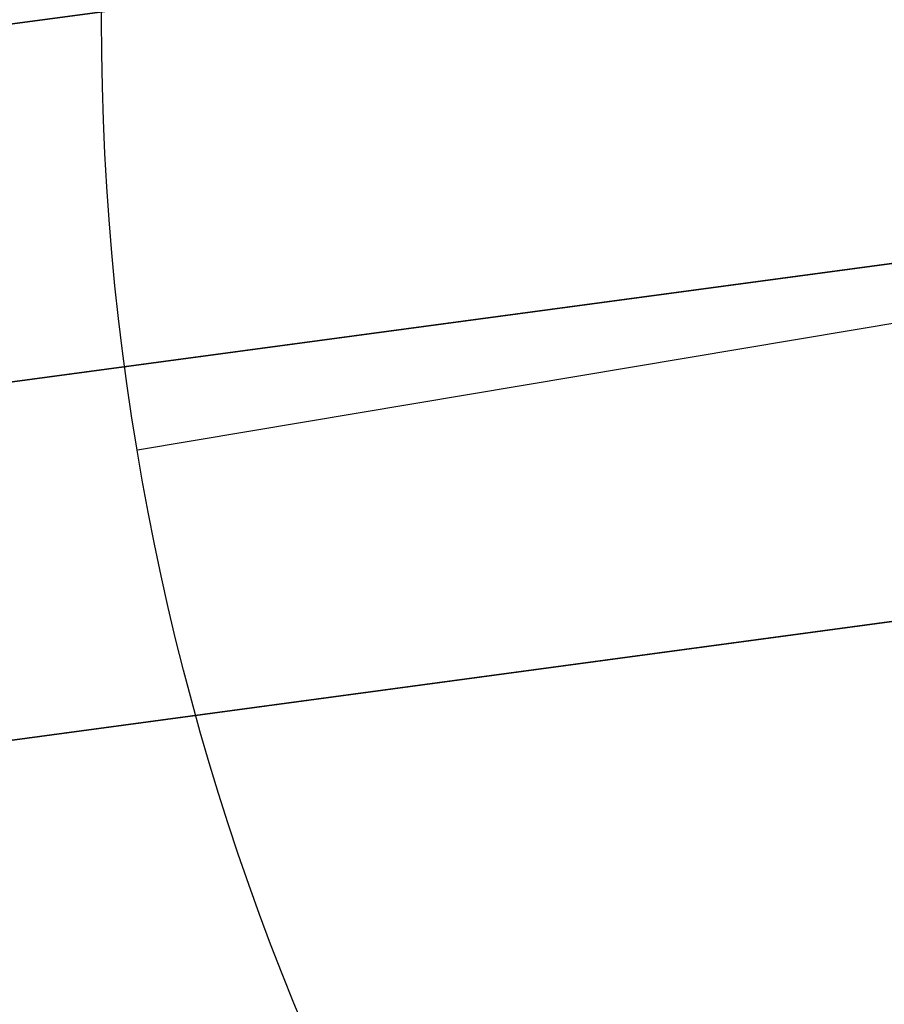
# Model space of a CAD drawing. Extents: x -3378 to 3007, y -425 to 173.
# Tile 64 of 256: x -2573.9 to -2570.24, y -330.16 to -326. Entities that reach past the tile are written whole.
import ezdxf

# ---------------------------------------------------------------- set-up
doc = ezdxf.new("R2010")
doc.units = 0
doc.layers.add('PREDEFINITO', color=7, linetype='CONTINUOUS')

msp = doc.modelspace()

# ---------------------------------------------------------------- linework, layer by layer
at = {"layer": 'PREDEFINITO'}
for p, q in [((-2577.4154, -328.0023, 1255), (-2547.6836, -324.0003, 1255)), ((-2577.4154, -328.0023, 3155), (-2547.6836, -324.0003, 3155)), ((-2562.7496, -324.5147, 2348.5415), (-2577.541, -326.5057, 2348.5415)), ((-2562.7496, -324.5147, 2572.0831), (-2577.541, -326.5057, 2572.0831)), ((-2562.7496, -324.5147, 2795.6246), (-2577.541, -326.5057, 2795.6246)), ((-2577.541, -326.5057, 2125), (-2562.7496, -324.5147, 2125)), ((-2577.541, -326.5057, 3019.1661), (-2562.7496, -324.5147, 3019.1661)), ((-2577.4154, -328.0023, 2123.5), (-2562.5495, -326.0013, 2123.5)), ((-2577.4154, -328.0023, 2126.5), (-2562.5495, -326.0013, 2126.5)), ((-2562.5495, -326.0013, 2347.0415), (-2577.4154, -328.0023, 2347.0415)), ((-2562.5495, -326.0013, 2350.0415), (-2577.4154, -328.0023, 2350.0415)), ((-2562.5495, -326.0013, 2570.5831), (-2577.4154, -328.0023, 2570.5831)), ((-2562.5495, -326.0013, 2573.5831), (-2577.4154, -328.0023, 2573.5831)), ((-2562.5495, -326.0013, 2797.1246), (-2577.4154, -328.0023, 2797.1246)), ((-2562.5495, -326.0013, 2794.1246), (-2577.4154, -328.0023, 2794.1246)), ((-2577.4154, -328.0023, 3020.6661), (-2562.5495, -326.0013, 3020.6661)), ((-2577.4154, -328.0023, 3017.6661), (-2562.5495, -326.0013, 3017.6661)), ((-2566.0182, -326.4682, 1255), (-2577.4154, -328.0023, 1255)), ((-2566.0182, -326.4682, 3155), (-2577.4154, -328.0023, 3155)), ((-2573.3982, -327.8195, 3171), (-2566.0014, -326.5798, 3171)), ((-2573.3982, -327.8195, 1239), (-2566.0014, -326.5798, 1239)), ((-2573.4512, -327.4687, 1235), (-2577.4154, -328.0023, 1235)), ((-2573.4512, -327.4687, 3175), (-2577.4154, -328.0023, 3175)), ((-2577.1408, -329.4788, 2125), (-2562.3494, -327.4879, 2125)), ((-2577.1408, -329.4788, 3019.1661), (-2562.3494, -327.4879, 3019.1661)), ((-2562.3494, -327.4879, 2348.5415), (-2577.1408, -329.4788, 2348.5415)), ((-2562.3494, -327.4879, 2572.0831), (-2577.1408, -329.4788, 2572.0831)), ((-2562.3494, -327.4879, 2795.6246), (-2577.1408, -329.4788, 2795.6246)), ((-2573.3982, -327.8195, 3175), (-2573.3982, -327.8195, 3171)), ((-2573.3982, -327.8195, 1235), (-2573.3982, -327.8195, 1239))]:
    msp.add_line(p, q, dxfattribs=at)
at = {"layer": 'PREDEFINITO', "extrusion": (0, 0, -1)}
for centre in [(2562.5495, -326.0013, -1255), (2562.5495, -326.0013, -3155), (2562.5495, -326.0013, -2205)]:
    msp.add_circle(centre, 15, dxfattribs=at)
at = {"layer": 'PREDEFINITO', "extrusion": (-5.5483e-15, -2.07065e-14, -1)}
for centre in [(2562.5495, -326.0013, -3155), (2562.5495, -326.0013, -3175), (2562.5495, -326.0013, -3165)]:
    msp.add_circle(centre, 15, dxfattribs=at)
at = {"layer": 'PREDEFINITO', "extrusion": (5.5483e-15, 2.07065e-14, -1)}
for centre in [(2562.5495, -326.0013, -1255), (2562.5495, -326.0013, -1235), (2562.5495, -326.0013, -1245)]:
    msp.add_circle(centre, 15, dxfattribs=at)
at = {"layer": 'PREDEFINITO', "extrusion": (-1.8565e-14, -1.07185e-14, -1)}
for centre in [(2562.5495, -326.0013, -1255), (2562.5495, -326.0013, -1235), (2562.5495, -326.0013, -1245)]:
    msp.add_circle(centre, 15, dxfattribs=at)
at = {"layer": 'PREDEFINITO', "extrusion": (1.8565e-14, 1.07185e-14, -1)}
for centre in [(2562.5495, -326.0013, -3155), (2562.5495, -326.0013, -3175), (2562.5495, -326.0013, -3165)]:
    msp.add_circle(centre, 15, dxfattribs=at)
at = {"layer": 'PREDEFINITO'}
for centre, radius in [((-2562.5495, -326.0013, 1255), 15), ((-2562.5495, -326.0013, 3155), 15), ((-2562.5495, -326.0013, 2205), 15), ((-2562.5495, -326.0013, 1255), 15), ((-2562.5495, -326.0013, 3155), 15), ((-2562.5495, -326.0013, 2205), 15), ((-2562.5495, -326.0013, 3175), 11), ((-2562.5495, -326.0013, 3171), 11), ((-2562.5495, -326.0013, 3173), 11), ((-2562.5495, -326.0013, 1235), 11), ((-2562.5495, -326.0013, 1239), 11), ((-2562.5495, -326.0013, 1237), 11), ((-2562.5495, -326.0013, 1235), 11), ((-2562.5495, -326.0013, 1239), 11), ((-2562.5495, -326.0013, 1237), 11), ((-2562.5495, -326.0013, 3175), 11), ((-2562.5495, -326.0013, 3171), 11), ((-2562.5495, -326.0013, 3173), 11), ((-2562.5495, -326.0013, 1235), 11), ((-2562.5495, -326.0013, 1239), 11), ((-2562.5495, -326.0013, 1237), 11), ((-2562.5495, -326.0013, 3175), 11), ((-2562.5495, -326.0013, 3171), 11), ((-2562.5495, -326.0013, 3173), 11)]:
    msp.add_circle(centre, radius, dxfattribs=at)
at = {"layer": 'PREDEFINITO', "extrusion": (-1.30007e-14, -1.70449e-14, -1)}
for centre in [(2562.5495, -326.0013, -1255), (2562.5495, -326.0013, -1235), (2562.5495, -326.0013, -1245)]:
    msp.add_circle(centre, 15, dxfattribs=at)
at = {"layer": 'PREDEFINITO', "extrusion": (1.30007e-14, 1.70449e-14, -1)}
for centre in [(2562.5495, -326.0013, -3155), (2562.5495, -326.0013, -3175), (2562.5495, -326.0013, -3165)]:
    msp.add_circle(centre, 15, dxfattribs=at)

doc.saveas('drawing.dxf')
